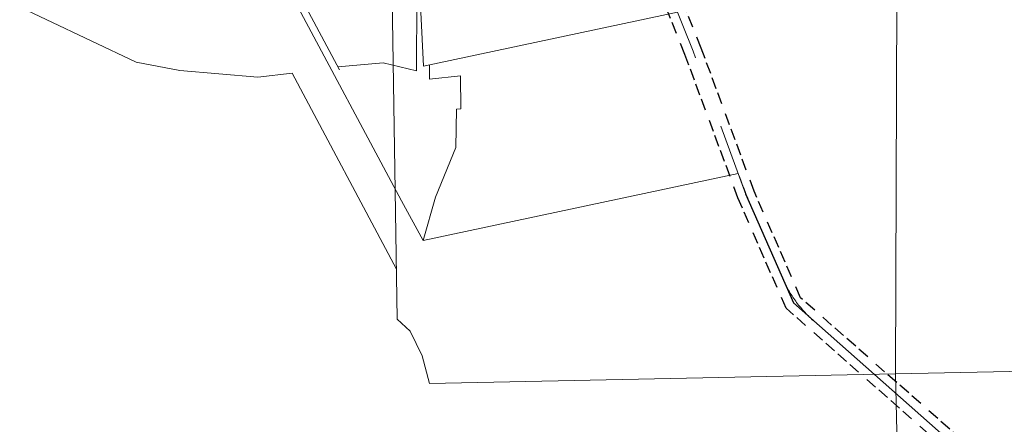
# Model space of a CAD drawing. Header units: feet. Extents: x 2433273 to 2447442, y 555003 to 575201.
# Tile 4 of 226: x 2438383 to 2441762, y 558238 to 559625. Entities that reach past the tile are written whole.
import ezdxf

# ---------------------------------------------------------------- set-up
doc = ezdxf.new("R2010")
doc.units = ezdxf.units.FT
doc.header["$LTSCALE"] = 50
doc.header["$MEASUREMENT"] = 0
for name, pattern in [('cl20', [100, 5, -5, 80, -5, 5]), ('DGN Style 2', [484.236387, 290.541832, -193.694555]), ('rowex', [4.85, 0.8, -0.375, -0.375, 0.8, -0.3, 0.8, -0.3, 0.8, -0.3])]:
    doc.linetypes.add(name, pattern=pattern)
for name, color, linetype, lineweight in [('DV_X_Property_Line', 7, 'Continuous', 0), ('DV_X_Section_VMS_Line', 6, 'DGN Style 2', 0), ('RW_X_CL_20', 6, 'cl20', 0), ('RW_X_Fee_RW', 6, 'rowex', 30)]:
    doc.layers.add(name, color=color, linetype=linetype, lineweight=lineweight)

msp = doc.modelspace()

# ---------------------------------------------------------------- linework, layer by layer
msp.add_line((2440874, 559028.2), (2441038.2, 558654.1))
at = {"layer": 'DV_X_Property_Line'}
for p, q in [((2438302.6, 561599.7), (2439694, 559004.2)), ((2439480.6, 559453.2), (2439004, 560348.9)), ((2439747.6, 560047.4), (2439745.2, 559450.5)), ((2439759.7, 559650.6), (2439768.9, 559465.5)), ((2440640.5, 559650.6), (2439768.9, 559465.5)), ((2439631, 559476.9), (2439475.1, 559463.4)), ((2439745.2, 559450.5), (2439631, 559476.9)), ((2439789.9, 559421.1), (2439789.7, 559469.9)), ((2439895.7, 559432.5), (2439789.9, 559421.1)), ((2439897.5, 559319.3), (2439895.7, 559432.5)), ((2439880.3, 559186.7), (2439882.3, 559318.5)), ((2439882.3, 559318.5), (2439897.5, 559319.3)), ((2439809.8, 559016.9), (2439880.3, 559186.7)), ((2440849, 559098.1), (2439768.4, 558868.6)), ((2439768.4, 558868.6), (2439809.8, 559016.9)), ((2439694, 559004.2), (2439768.4, 558868.6))]:
    msp.add_line(p, q, dxfattribs=at)
at = {"layer": 'DV_X_Section_VMS_Line'}
for p, q in [((2439639.3, 561053.1), (2439679, 558598.2)), ((2441388.3, 558411), (2441395.7, 560452.9)), ((2441388.3, 558411), (2439789.9, 558377.7)), ((2442420, 558432.5), (2441388.3, 558411)), ((2441388.3, 558411), (2441435.1, 556615.3))]:
    msp.add_line(p, q, dxfattribs=at)
at = {"layer": 'DV_X_Section_VMS_Line', "flags": 128}
for points in [[(2436050.2, 561018.5), (2436235.8, 560564.4), (2436585.9, 560048.6), (2436884.5, 559822.9), (2437083.7, 559741.8), (2437427.1, 559791.1), (2437766.6, 559736.6), (2438141.8, 559742.1), (2438299.9, 559709.2), (2438783.3, 559480), (2438932.5, 559450.6), (2439200.8, 559428.6), (2439318.5, 559442.4), (2439676.2, 558770.1)], [(2439679, 558598.2), (2439722.9, 558557.8), (2439764.9, 558472.5), (2439789.9, 558377.7)]]:
    msp.add_lwpolyline(points, dxfattribs=at)
at = {"layer": 'RW_X_CL_20'}
for p, q in [((2440694.2, 559516.9), (2440516.4, 559959.7)), ((2440694.2, 559516.9), (2440516.4, 559959.7)), ((2440875.7, 559025.8), (2440694.2, 559516.9)), ((2440875.7, 559025.8), (2440694.2, 559516.9)), ((2441038.2, 558654.1), (2440875.7, 559025.8)), ((2441038.2, 558654.1), (2440875.7, 559025.8)), ((2442063.9, 557750.9), (2441038.2, 558654.1)), ((2442063.9, 557750.9), (2441038.2, 558654.1))]:
    msp.add_line(p, q, dxfattribs=at)
for centre, radius, start, end in [((2443534.1, 560097.2), 2864.9, 200.2838, 203.6172), ((2443534.1, 560097.2), 2864.9, 200.2838, 203.6172), ((2441376.9, 558901.3), 409.3, 203.6172, 228.6338), ((2441376.9, 558901.3), 409.3, 203.6172, 228.6338)]:
    msp.add_arc(centre, radius, start, end, dxfattribs=at)
at = {"layer": 'RW_X_Fee_RW'}
for p, q in [((2440722.2, 559527.7), (2440544.1, 559971.2)), ((2440666.2, 559506.1), (2440488.7, 559948.1)), ((2440903.6, 559037), (2440722.2, 559527.7)), ((2440847.9, 559014.6), (2440666.2, 559506.1)), ((2441013.4, 558636), (2440847.9, 559014.6)), ((2441063, 558672.2), (2440903.6, 559037)), ((2442079.6, 557777.1), (2441063, 558672.2)), ((2442048.3, 557724.7), (2441013.4, 558636))]:
    msp.add_line(p, q, dxfattribs=at)

doc.saveas('drawing.dxf')
